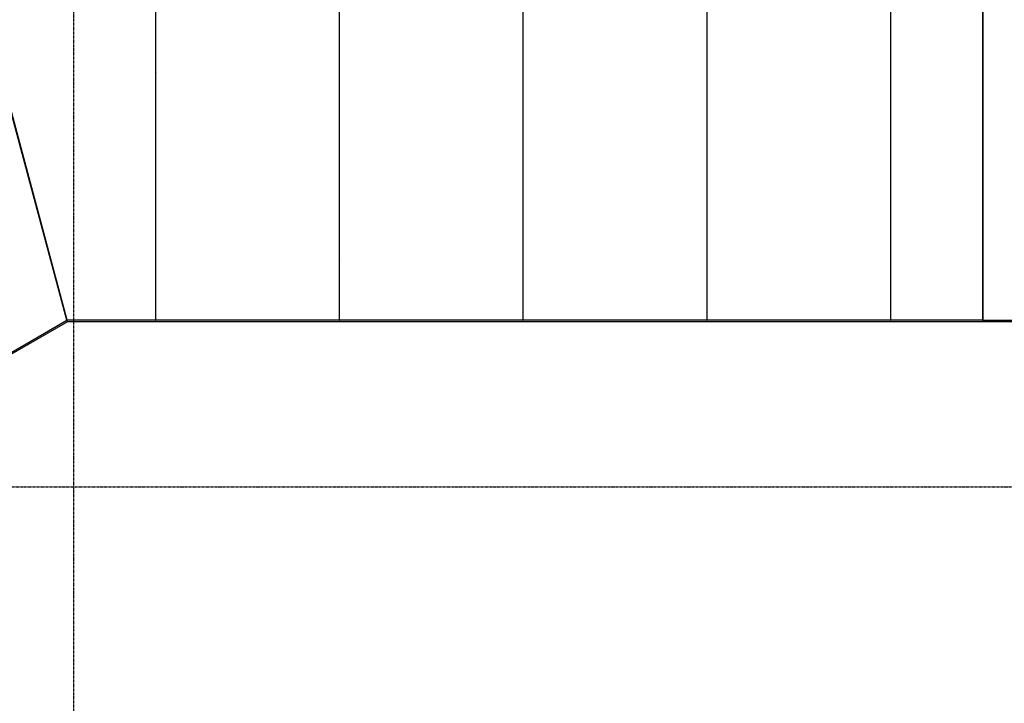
# Model space of a CAD drawing. Header units: millimetres. Extents: x -434 to 57429, y 89 to 37431.
# Tile 10 of 24: x 15124 to 20492, y 27804 to 31530. Entities that reach past the tile are written whole.
import ezdxf

# ---------------------------------------------------------------- set-up
doc = ezdxf.new("R2010")
doc.units = ezdxf.units.MM
doc.linetypes.add('DXK_LINE_DOT3', pattern=[5.9187, 2.979, -0.9799, 0.9799, -0.9799])

# ---------------------------------------------------------------- blocks, each defined once
blk = doc.blocks.new('Part-3707 - 1324')
at = {"color": 7}
for p, q in [((15363.7, 29958), (15364.4, 29958.3)), ((15368.7, 29942.3), (15364.4, 29958.3)), ((15384.5, 29883.3), (10646.5, 27147.9)), ((15381.5, 29892), (15382.1, 29892.3)), ((15384.5, 29883.3), (15382.1, 29892.3)), ((14930.3, 29707.7), (14931.4, 29708.3)), ((14963.3, 29650.6), (14964.4, 29651.2)), ((14495.6, 29456.7), (14497.3, 29457.7)), ((14528.6, 29399.6), (14530.3, 29400.6)), ((13627.8, 28955.7), (13629.5, 28956.7)), ((13660.8, 28898.6), (13662.5, 28899.6)), ((12760.1, 28454.7), (12761.8, 28455.7)), ((12793, 28397.6), (12794.8, 28398.6)), ((11892.3, 27953.7), (11894, 27954.7)), ((11925.3, 27896.6), (11927, 27897.6)), ((11024, 27452.4), (11026.3, 27453.7)), ((10639.9, 27154.4), (11059.3, 27396.6)), ((10591.6, 27202.8), (10591.7, 27202.8)), ((10591.6, 27202.8), (10603.3, 27191)), ((10646.5, 27147.9), (10639.9, 27154.4))]:
    blk.add_line(p, q, dxfattribs=at)
blk = doc.blocks.new('Part-3666 - 1324')
at = {"color": 7}
for p, q in [((15364.4, 29958.3), (15364.9, 29958.3)), ((15368.7, 29942.3), (15364.4, 29958.3)), ((15864.1, 29958.3), (15866.1, 29958.3)), ((16866.1, 29958.3), (16868.1, 29958.3)), ((17868.1, 29958.3), (17870.1, 29958.3)), ((18870.1, 29958.3), (18872.1, 29958.3)), ((19872.1, 29958.3), (19874.1, 29958.3)), ((20374.1, 29958.3), (20375.9, 29958.3)), ((15382.1, 29892.3), (15382.5, 29892.3)), ((15384.5, 29883.3), (15382.1, 29892.3)), ((20855.5, 29883.3), (15384.5, 29883.3)), ((15864.1, 29892.3), (15866.1, 29892.3)), ((16866.1, 29892.3), (16868.1, 29892.3)), ((17868.1, 29892.3), (17870.1, 29892.3)), ((18870.1, 29892.3), (18872.1, 29892.3)), ((19872.1, 29892.3), (19874.1, 29892.3)), ((20374.1, 29892.3), (20375.9, 29892.3))]:
    blk.add_line(p, q, dxfattribs=at)
blk = doc.blocks.new('Part-3154 - 1324')
at = {"color": 7}
for p, q in [((15864.1, 30818.7), (15866.1, 30820.7)), ((15864.1, 30748), (15866.1, 30750))]:
    blk.add_line(p, q, dxfattribs=at)
blk = doc.blocks.new('Part-4565 - 1324')
at = {"color": 7}
for p, q in [((18872.1, 31843.3), (19872.1, 31843.3)), ((18872.1, 29892.3), (18872.1, 31843.3)), ((19872.1, 31843.3), (19872.1, 29892.3)), ((19872.1, 29892.3), (18872.1, 29892.3))]:
    blk.add_line(p, q, dxfattribs=at)
blk = doc.blocks.new('Part-4562 - 1324')
at = {"color": 7}
for p, q in [((15866.1, 31843.3), (16866.1, 31843.3)), ((15866.1, 29892.3), (15866.1, 31843.3)), ((16866.1, 31843.3), (16866.1, 29892.3)), ((16866.1, 29892.3), (15866.1, 29892.3))]:
    blk.add_line(p, q, dxfattribs=at)
blk = doc.blocks.new('Part-4561 - 1324')
at = {"color": 7}
for p, q in [((14857.2, 31841.9), (13989, 31340.7)), ((15381.5, 29891.9), (14857.2, 31841.9)), ((13989, 31340.7), (14964.4, 29651.1)), ((14964.4, 29651.1), (15381.5, 29891.9))]:
    blk.add_line(p, q, dxfattribs=at)
blk = doc.blocks.new('Part-3692 - 1324')
at = {"color": 7}
for p, q in [((15368.7, 29942.3), (15369.1, 29942.3)), ((15382.1, 29892.3), (15368.7, 29942.3)), ((15864.1, 29942.3), (15866.1, 29942.3)), ((16866.1, 29942.3), (16868.1, 29942.3)), ((17868.1, 29942.3), (17870.1, 29942.3)), ((18870.1, 29942.3), (18872.1, 29942.3)), ((19872.1, 29942.3), (19874.1, 29942.3)), ((20374.1, 29942.3), (20375.9, 29942.3))]:
    blk.add_line(p, q, dxfattribs=at)
blk = doc.blocks.new('Part-3183 - 1324')
at = {"color": 7}
for p, q in [((20374.1, 31241.4), (20375.9, 31243.2)), ((20374.1, 31218.8), (20375.9, 31220.6)), ((19872.1, 30741.2), (19874.1, 30743.2)), ((19872.1, 30718.7), (19874.1, 30720.7))]:
    blk.add_line(p, q, dxfattribs=at)
blk = doc.blocks.new('Part-3710 - 1324')
at = {"color": 7}
for p, q in [((15368, 29942), (15368.7, 29942.3)), ((15382.1, 29892.3), (15368.7, 29942.3)), ((14938.3, 29693.9), (14939.4, 29694.5)), ((14503.6, 29442.9), (14505.3, 29443.9)), ((13635.8, 28941.9), (13637.5, 28942.9)), ((12768, 28440.9), (12769.8, 28441.9)), ((11900.3, 27939.9), (11902, 27940.9)), ((11032, 27438.6), (11034.3, 27439.9)), ((10603.3, 27191), (10603.4, 27191.1)), ((10603.3, 27191), (10639.9, 27154.4))]:
    blk.add_line(p, q, dxfattribs=at)
blk = doc.blocks.new('Part-4555 - 1324')
at = {"color": 7}
for p, q in [((15382.5, 29892.3), (14861.6, 31843.2)), ((14861.6, 31843.2), (15864.1, 31843.2)), ((15864.1, 31843.2), (15864.1, 29892.3)), ((15864.1, 29892.3), (15382.5, 29892.3))]:
    blk.add_line(p, q, dxfattribs=at)
blk = doc.blocks.new('Part-3153 - 1324')
at = {"color": 7}
for p, q in [((19874.1, 31320.5), (19872.1, 31322.5)), ((19874.1, 31249.8), (19872.1, 31251.8)), ((20375.9, 30818.7), (20374.1, 30820.5)), ((20375.9, 30748), (20374.1, 30749.8))]:
    blk.add_line(p, q, dxfattribs=at)
blk = doc.blocks.new('Part-3182 - 1324')
at = {"color": 7}
for p, q in [((15864.1, 31243.2), (15866.1, 31241.2)), ((15864.1, 31220.6), (15866.1, 31218.6)), ((16866.1, 30244.9), (16868.1, 30242.9)), ((16866.1, 30222.3), (16868.1, 30220.3))]:
    blk.add_line(p, q, dxfattribs=at)
blk = doc.blocks.new('Part-4566 - 1324')
at = {"color": 7}
for p, q in [((19874.1, 31843.3), (20374.1, 31843.3)), ((19874.1, 29892.3), (19874.1, 31843.3)), ((20374.1, 31843.3), (20374.1, 29892.3)), ((20374.1, 29892.3), (19874.1, 29892.3))]:
    blk.add_line(p, q, dxfattribs=at)
blk = doc.blocks.new('GridLine-5337 - 1324')
at = {"color": 6, "linetype": 'DXK_LINE_DOT3'}
blk.add_line((995, 28984.3), (36620, 28984.3), dxfattribs=at)
blk = doc.blocks.new('Part-3713 - 1324')
at = {"color": 7}
for p, q in [((15384.5, 29883.3), (10646.5, 27147.9)), ((20855.5, 29883.3), (15384.5, 29883.3))]:
    blk.add_line(p, q, dxfattribs=at)
blk = doc.blocks.new('GridLine-5327 - 1324')
at = {"color": 6, "linetype": 'DXK_LINE_DOT3'}
blk.add_line((15420, 2674.3), (15420, 36674.3), dxfattribs=at)
blk = doc.blocks.new('Part-4563 - 1324')
at = {"color": 7}
for p, q in [((16868.1, 31843.3), (17868.1, 31843.3)), ((16868.1, 29892.3), (16868.1, 31843.3)), ((17868.1, 31843.3), (17868.1, 29892.3)), ((17868.1, 29892.3), (16868.1, 29892.3))]:
    blk.add_line(p, q, dxfattribs=at)
blk = doc.blocks.new('Part-4564 - 1324')
at = {"color": 7}
for p, q in [((17870.1, 31843.3), (18870.1, 31843.3)), ((17870.1, 29892.3), (17870.1, 31843.3)), ((18870.1, 31843.3), (18870.1, 29892.3)), ((18870.1, 29892.3), (17870.1, 29892.3))]:
    blk.add_line(p, q, dxfattribs=at)
blk = doc.blocks.new('Part-4567 - 1324')
at = {"color": 7}
for p, q in [((21378.4, 31843.2), (20375.9, 31843.2)), ((20375.9, 31843.2), (20375.9, 29892.3)), ((20857.5, 29892.3), (21378.4, 31843.2)), ((20375.9, 29892.3), (20857.5, 29892.3))]:
    blk.add_line(p, q, dxfattribs=at)

msp = doc.modelspace()

# ---------------------------------------------------------------- block references
for name in ['GridLine-5327 - 1324', 'Part-4561 - 1324', 'Part-4555 - 1324', 'Part-4562 - 1324', 'Part-4563 - 1324', 'Part-4564 - 1324', 'Part-4565 - 1324', 'Part-4566 - 1324', 'Part-4567 - 1324', 'Part-3153 - 1324', 'Part-3182 - 1324', 'Part-3183 - 1324', 'Part-3154 - 1324', 'Part-3707 - 1324', 'Part-3666 - 1324', 'Part-3710 - 1324', 'Part-3692 - 1324', 'Part-3713 - 1324', 'GridLine-5337 - 1324']:
    msp.add_blockref(name, (0, 0))

doc.saveas('drawing.dxf')
